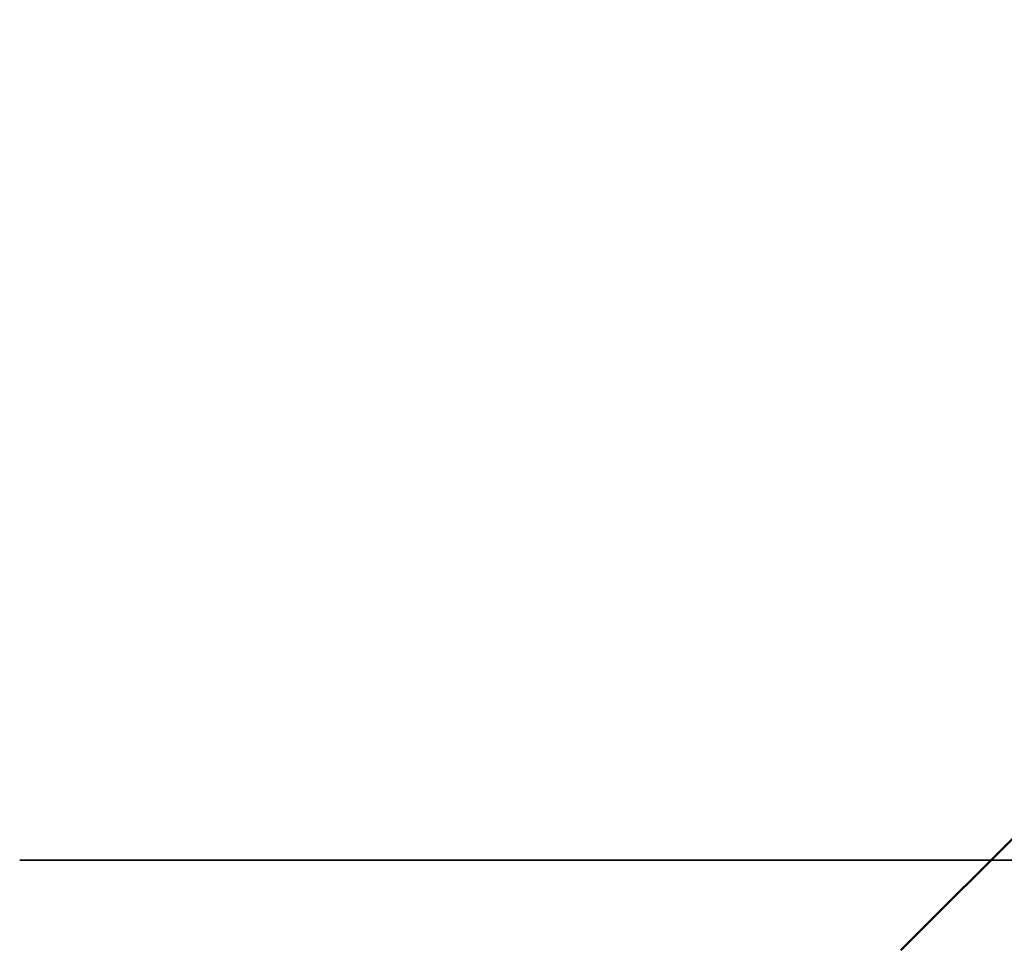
# Model space of a CAD drawing. Header units: millimetres. Extents: x -1392 to 1388, y -239 to 1267.
# Tile 2 of 91: x -628 to -481, y 115 to 254. Entities that reach past the tile are written whole.
import ezdxf

# ---------------------------------------------------------------- set-up
doc = ezdxf.new("R2010")
doc.units = ezdxf.units.MM
doc.layers.add('A-ANNO-DIMS', color=211, linetype='Continuous', lineweight=30)
doc.layers.add('A-ANNO-DIMS-20', color=211, linetype='Continuous', lineweight=30)
doc.styles.add('Arial_1', font='arial.ttf', dxfattribs={"height": 60})
doc.dimstyles.new('Linéaire', dxfattribs={"dimscale": 304.8, "dimtxt": 61.215564, "dimasz": 0.131234, "dimexe": 0.131234, "dimexo": 0.131234, "dimgap": 0.131234, "dimtad": 1, "dimdec": 0, "dimzin": 0, "dimdsep": 46, "dimtxsty": 'Arial_1', "dimblk1": 'OBLIQUE', "dimblk2": 'OBLIQUE', "dimsah": 1, "dimcen": 0.09, "dimazin": 0, "dimtfac": 1, "dimtdec": 4, "dimtix": 1, "dimtmove": 0, "dimatfit": 3, "dimfxl": 1, "dimtvp": 1, "dimtfill": 1, "dimtolj": 1, "dimtzin": 0, "dimarcsym": 2})

# ---------------------------------------------------------------- blocks, each defined once
blk = doc.blocks.new('DIMBLOCK1-Droite')
at = {"layer": 'A-ANNO-DIMS-20'}
for p, q in [((-476, 134.91), (-476, 174.91)), ((0, 134.91), (0, 174.91)), ((-476, 134.91), (0, 134.91)), ((-476, 134.91), (-476, 123.2)), ((0, 134.91), (0, 123.2))]:
    blk.add_line(p, q, dxfattribs=at)
at = {"layer": 'A-ANNO-DIMS-20', "lineweight": 50}
for p, q in [((-476, 134.91), (-456, 154.91)), ((0, 134.91), (20, 154.91)), ((-476, 134.91), (-496, 114.91)), ((0, 134.91), (-20, 114.91))]:
    blk.add_line(p, q, dxfattribs=at)
at = {"layer": 'A-ANNO-DIMS-20', "color": 0, "insert": (-307.22, 252.81), "char_height": 60, "width": 166.1296, "attachment_point": 1, "line_spacing_factor": 0.941778, "style": 'Arial_1', "bg_fill": 3, "box_fill_scale": 1.25, "bg_fill_color": 9, "bg_fill_true_color": 13158600, "bg_fill_transparency": 0}
blk.add_mtext('476', dxfattribs=at)
blk = doc.blocks.new('_Oblique')
at = {"color": 0, "linetype": 'ByBlock', "lineweight": -2}
blk.add_line((-0.5, -0.5), (0.5, 0.5), dxfattribs=at)

msp = doc.modelspace()

# ---------------------------------------------------------------- dimensions: what is measured, and where the dimension line sits
at = {"layer": 'A-ANNO-DIMS'}
dim = msp.add_linear_dim(base=(0, 134.91), p1=(-476, 163.2), p2=(0, 163.2), dimstyle='Linéaire', override={"dimpost": '<>', "dimfxl": 476}, dxfattribs=at)
dim.commit()
dim.dimension.update_dxf_attribs({"geometry": 'DIMBLOCK1-Droite', "text_midpoint": (-238, 205.55)})

# ---------------------------------------------------------------- next in the draw order: linework, layer by layer
at = {"color": 94, "lineweight": 30}
for p, q in [((591.6, 128.37), (-627.6, 128.37)), ((-627.6, 128.37), (591.6, 128.37))]:
    msp.add_line(p, q, dxfattribs=at)

doc.saveas('drawing.dxf')
